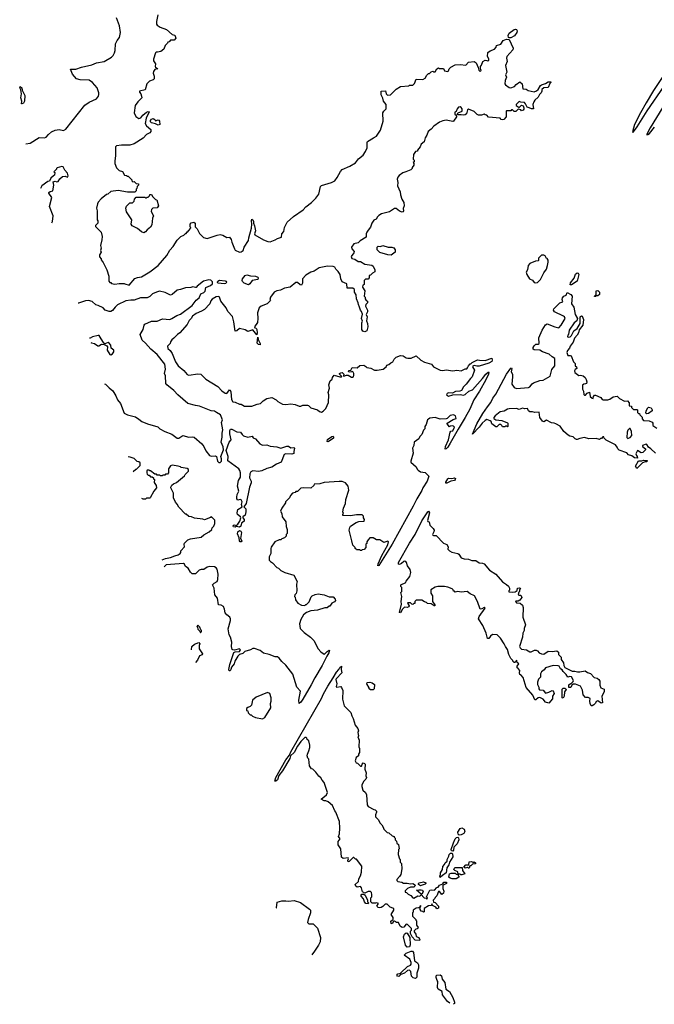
# Model space of a CAD drawing. Extents: x 2239805 to 2396427, y 665731 to 772158.
# Tile 1 of 256: x 2256668 to 2264314, y 674891 to 686758. Entities that reach past the tile are written whole.
import ezdxf

# ---------------------------------------------------------------- set-up
doc = ezdxf.new("R2010")
doc.units = 0

msp = doc.modelspace()

# ---------------------------------------------------------------- linework, layer by layer
at = {"layer": '0CON05XD'}
for points in [[(2256742, 685262), (2256795, 685268), (2256903, 685337), (2256965, 685332), (2256985, 685340), (2257014, 685376), (2257050, 685405), (2257095, 685428), (2257145, 685433), (2257195, 685423), (2257222, 685438), (2257452, 685728), (2257505, 685763), (2257592, 685805), (2257617, 685835), (2257623, 685855), (2257623, 685875), (2257600, 685935), (2257545, 686002), (2257505, 686028), (2257397, 686033), (2257350, 686045), (2257305, 686100), (2257280, 686160), (2257345, 686162), (2257414, 686186), (2257535, 686212), (2257593, 686237), (2257685, 686252), (2257772, 686305), (2257794, 686326), (2257808, 686358), (2257817, 686385), (2257823, 686465), (2257840, 686505), (2257870, 686545), (2257883, 686605), (2257872, 686685), (2257835, 686780)], [(2258332, 686815), (2258314, 686735), (2258317, 686705), (2258325, 686692), (2258359, 686669), (2258435, 686638), (2258505, 686580), (2258535, 686570), (2258550, 686535), (2258528, 686512), (2258485, 686510), (2258468, 686492), (2258452, 686488), (2258450, 686475), (2258420, 686445), (2258406, 686404), (2258367, 686373), (2258328, 686368), (2258313, 686367), (2258303, 686357), (2258279, 686281), (2258280, 686260), (2258303, 686225), (2258298, 686195), (2258304, 686184), (2258330, 686165), (2258295, 686158), (2258279, 686135), (2258274, 686115), (2258286, 686076), (2258288, 686045), (2258277, 686033), (2258232, 686018), (2258198, 685985), (2258179, 685911), (2258112, 685898), (2258112, 685885), (2258127, 685865), (2258137, 685835), (2258138, 685815), (2258091, 685769), (2258060, 685725), (2258046, 685635), (2258065, 685592), (2258105, 685567), (2258126, 685574), (2258151, 685609), (2258195, 685644), (2258215, 685651), (2258228, 685648), (2258190, 685570), (2258180, 685505), (2258195, 685480), (2258246, 685435), (2258248, 685412), (2258234, 685396), (2258197, 685373), (2258155, 685330), (2258045, 685260), (2257995, 685247), (2257895, 685247), (2257835, 685238), (2257822, 685225), (2257820, 685205), (2257822, 685115), (2257812, 685055), (2257812, 685025), (2257833, 684973), (2257865, 684940), (2257905, 684930), (2257932, 684882), (2257955, 684880), (2257965, 684870), (2257975, 684870), (2258018, 684828), (2258020, 684815), (2258032, 684802), (2258048, 684808), (2258072, 684782), (2258098, 684778), (2258100, 684765), (2258082, 684748), (2258080, 684725), (2258070, 684715), (2258070, 684695), (2258055, 684680), (2257965, 684680), (2257855, 684698), (2257765, 684688), (2257730, 684655), (2257715, 684650), (2257651, 684599), (2257615, 684560), (2257603, 684537), (2257592, 684485), (2257600, 684455), (2257600, 684345), (2257610, 684335), (2257610, 684305), (2257582, 684278), (2257580, 684265), (2257650, 684195), (2257660, 684145), (2257658, 684105), (2257640, 684035), (2257648, 684005), (2257642, 683975), (2257648, 683955), (2257628, 683922), (2257628, 683898), (2257650, 683875), (2257650, 683865), (2257675, 683830), (2257718, 683745), (2257740, 683665), (2257740, 683605), (2257752, 683592), (2257765, 683590), (2257775, 683580), (2257815, 683572), (2257865, 683580), (2257925, 683580), (2257933, 683573), (2257985, 683560), (2258055, 683640), (2258088, 683652), (2258135, 683658), (2258235, 683718), (2258336, 683794), (2258390, 683855), (2258442, 683915), (2258475, 683980), (2258518, 684025), (2258565, 684100), (2258610, 684145), (2258645, 684160), (2258665, 684180), (2258675, 684180), (2258685, 684200), (2258695, 684200), (2258700, 684215), (2258730, 684245), (2258722, 684265), (2258722, 684295), (2258735, 684308), (2258765, 684318), (2258780, 684305), (2258782, 684262), (2258807, 684237), (2258835, 684180), (2258883, 684133), (2258925, 684122), (2259045, 684162), (2259085, 684168), (2259115, 684162), (2259165, 684132), (2259195, 684138), (2259215, 684108), (2259222, 684075), (2259255, 683998), (2259265, 683982), (2259315, 683957), (2259335, 683958), (2259362, 683975), (2259373, 684015), (2259426, 684095), (2259430, 684130), (2259461, 684245), (2259464, 684295), (2259459, 684335), (2259465, 684352), (2259477, 684345), (2259483, 684325), (2259484, 684304), (2259497, 684275), (2259510, 684215), (2259498, 684175), (2259500, 684165), (2259605, 684106), (2259658, 684085)], [(2262565, 686538), (2262558, 686545), (2262554, 686566), (2262567, 686595), (2262625, 686640), (2262643, 686643), (2262655, 686638), (2262662, 686625), (2262658, 686602), (2262628, 686565), (2262585, 686540), (2262565, 686538)], [(2259658, 684085), (2259685, 684082), (2259745, 684104), (2259775, 684122), (2259822, 684135), (2259828, 684175), (2259850, 684205), (2259857, 684255), (2259892, 684318), (2259965, 684386), (2260082, 684468), (2260115, 684504), (2260185, 684555), (2260236, 684605), (2260272, 684655), (2260293, 684747), (2260305, 684760), (2260425, 684796), (2260464, 684816), (2260493, 684855), (2260532, 684928), (2260555, 684952), (2260646, 684994), (2260715, 685034), (2260749, 685081), (2260805, 685124), (2260835, 685170), (2260856, 685215), (2260854, 685276), (2260859, 685291), (2260932, 685332), (2260966, 685354), (2261016, 685425), (2261046, 685535), (2261044, 685636), (2261054, 685656), (2261082, 685685), (2261082, 685735), (2261052, 685775), (2261045, 685810), (2261023, 685853), (2261022, 685898), (2261075, 685900), (2261082, 685865), (2261094, 685854), (2261105, 685848), (2261135, 685853), (2261205, 685922), (2261255, 685952), (2261355, 685962), (2261365, 685970), (2261405, 685970), (2261425, 685990), (2261445, 686040), (2261525, 686038), (2261555, 686052), (2261575, 686090), (2261595, 686110), (2261605, 686110), (2261625, 686130), (2261645, 686138), (2261655, 686130), (2261675, 686130), (2261692, 686165), (2261715, 686178), (2261725, 686170), (2261775, 686170), (2261785, 686140), (2261825, 686132), (2261835, 686140), (2261844, 686166), (2261862, 686185), (2261915, 686212), (2261975, 686217), (2262045, 686208), (2262076, 686244), (2262145, 686252), (2262167, 686237), (2262192, 686182), (2262198, 686148), (2262217, 686133), (2262228, 686145), (2262220, 686165), (2262220, 686195), (2262232, 686208), (2262247, 686255), (2262275, 686270), (2262297, 686267), (2262305, 686260), (2262320, 686265), (2262320, 686285), (2262303, 686315), (2262309, 686361), (2262335, 686381), (2262387, 686403), (2262410, 686425), (2262412, 686448), (2262465, 686462), (2262494, 686506), (2262535, 686522), (2262565, 686520), (2262612, 686415), (2262610, 686395), (2262538, 686315), (2262533, 686295), (2262540, 686255), (2262523, 686205), (2262538, 686125), (2262522, 686095), (2262532, 686065), (2262518, 686025), (2262512, 685985), (2262521, 685971), (2262565, 685940), (2262585, 685937), (2262628, 685952), (2262648, 685975), (2262695, 686007), (2262720, 685985), (2262730, 685925), (2262772, 685922), (2262793, 685903), (2262865, 685888), (2262895, 685900), (2262913, 685917), (2262942, 685965), (2262955, 685973), (2263005, 685989), (2263035, 686007), (2263065, 686010), (2263070, 686005), (2263055, 685990), (2263035, 685942), (2262985, 685937), (2262958, 685915), (2262960, 685895), (2262952, 685875), (2262930, 685855), (2262916, 685824), (2262874, 685786), (2262863, 685767), (2262852, 685735), (2262858, 685682), (2262835, 685682), (2262807, 685697), (2262782, 685702), (2262763, 685745), (2262750, 685760), (2262705, 685762), (2262685, 685770), (2262650, 685735), (2262650, 685725), (2262685, 685700), (2262713, 685727), (2262735, 685718), (2262743, 685695), (2262742, 685678), (2262733, 685667), (2262715, 685660), (2262705, 685670), (2262675, 685680), (2262645, 685650), (2262625, 685650), (2262605, 685670), (2262595, 685670), (2262585, 685660), (2262535, 685660), (2262530, 685655), (2262530, 685585), (2262500, 685555), (2262485, 685550), (2262470, 685555), (2262455, 685570), (2262315, 685583), (2262298, 685608), (2262275, 685610), (2262265, 685620), (2262232, 685608), (2262195, 685608), (2262180, 685615), (2262145, 685652), (2262075, 685680), (2262065, 685670), (2262050, 685625), (2262037, 685613), (2262015, 685608), (2261985, 685613), (2261945, 685610), (2261940, 685625), (2261950, 685635), (2261998, 685655), (2261997, 685685), (2261985, 685700), (2261975, 685708), (2261955, 685702), (2261938, 685685), (2261925, 685650), (2261910, 685645), (2261910, 685615), (2261928, 685608), (2261930, 685585), (2261896, 685534), (2261885, 685530), (2261805, 685547), (2261765, 685540), (2261725, 685523), (2261657, 685475), (2261625, 685437), (2261590, 685410), (2261574, 685366), (2261552, 685335), (2261540, 685285), (2261504, 685256), (2261494, 685226), (2261460, 685185), (2261460, 685175), (2261435, 685170), (2261412, 685135), (2261410, 685075), (2261420, 685065), (2261420, 685045), (2261410, 685035), (2261418, 685025), (2261417, 685005), (2261398, 684975), (2261397, 684963), (2261382, 684948), (2261320, 684925), (2261285, 684913), (2261240, 684880), (2261222, 684858), (2261217, 684835), (2261223, 684795), (2261220, 684755), (2261251, 684685), (2261254, 684645), (2261271, 684595), (2261298, 684555), (2261300, 684515), (2261288, 684482), (2261292, 684455), (2261287, 684443), (2261275, 684440), (2261245, 684450), (2261205, 684482), (2261185, 684482), (2261125, 684442), (2261025, 684416), (2260995, 684399), (2260978, 684382), (2260962, 684355), (2260935, 684340), (2260910, 684305), (2260893, 684257), (2260865, 684223), (2260851, 684195), (2260843, 684175), (2260842, 684135), (2260769, 684091), (2260745, 684068), (2260695, 684058), (2260667, 684015), (2260668, 683995), (2260698, 683965), (2260694, 683946), (2260663, 683905), (2260671, 683881), (2260705, 683872), (2260745, 683843), (2260775, 683842), (2260825, 683812), (2260910, 683800), (2260925, 683788), (2260948, 683745), (2260945, 683720), (2260917, 683703), (2260895, 683680), (2260880, 683675), (2260880, 683645), (2260868, 683632), (2260835, 683630), (2260820, 683615), (2260820, 683565), (2260802, 683558), (2260800, 683535), (2260825, 683490), (2260820, 683425), (2260830, 683415), (2260830, 683395), (2260843, 683373), (2260860, 683365), (2260860, 683345), (2260838, 683325), (2260834, 683305), (2260860, 683255), (2260860, 683235), (2260843, 683205), (2260853, 683175), (2260848, 683128), (2260860, 683095), (2260864, 683055), (2260851, 683009), (2260825, 682996), (2260803, 683005), (2260792, 683025), (2260791, 683105), (2260797, 683125), (2260786, 683155), (2260798, 683208), (2260785, 683242), (2260773, 683255), (2260763, 683295), (2260748, 683325), (2260747, 683347), (2260724, 683394), (2260723, 683443), (2260702, 683475), (2260700, 683505), (2260682, 683522), (2260614, 683524), (2260608, 683575), (2260555, 683600), (2260538, 683635), (2260530, 683685), (2260505, 683722), (2260475, 683750), (2260466, 683776), (2260445, 683783), (2260375, 683789), (2260275, 683767), (2260215, 683726), (2260176, 683714), (2260115, 683679), (2260077, 683633), (2260076, 683584), (2260065, 683559), (2260045, 683564), (2260015, 683589), (2259995, 683590), (2259928, 683535), (2259859, 683521), (2259812, 683498), (2259765, 683490), (2259735, 683472), (2259691, 683415), (2259682, 683385), (2259688, 683375), (2259679, 683361), (2259648, 683335), (2259578, 683305), (2259554, 683285), (2259533, 683223), (2259537, 683155), (2259532, 683108), (2259498, 683055), (2259500, 683045), (2259515, 683038), (2259524, 683024), (2259530, 682985), (2259525, 682960), (2259475, 683018), (2259415, 682998), (2259385, 683018), (2259315, 683037), (2259285, 683008), (2259265, 683002), (2259247, 683115), (2259230, 683180), (2259175, 683240), (2259156, 683286), (2259091, 683365), (2259076, 683415), (2259065, 683421), (2259035, 683416), (2258985, 683390), (2258970, 683370), (2258958, 683332), (2258895, 683265), (2258857, 683243), (2258795, 683218), (2258749, 683185), (2258734, 683156), (2258709, 683131), (2258687, 683083), (2258596, 682984), (2258568, 682965), (2258525, 682918), (2258501, 682899), (2258483, 682877), (2258480, 682855), (2258448, 682825), (2258454, 682795), (2258481, 682770), (2258505, 682735), (2258546, 682635), (2258575, 682587), (2258645, 682528), (2258685, 682482), (2258704, 682474), (2258815, 682490), (2258850, 682485), (2258912, 682425), (2259055, 682337), (2259105, 682283), (2259145, 682257), (2259165, 682254), (2259195, 682297), (2259205, 682294), (2259213, 682273), (2259220, 682180), (2259235, 682153), (2259265, 682148), (2259314, 682124), (2259335, 682122), (2259375, 682100), (2259465, 682098), (2259530, 682125), (2259569, 682131), (2259600, 682165), (2259645, 682192), (2259705, 682203), (2259758, 682178), (2259777, 682157), (2259835, 682122), (2259875, 682120), (2259935, 682128), (2259985, 682120), (2260035, 682098), (2260055, 682098), (2260078, 682112), (2260135, 682110), (2260146, 682106), (2260175, 682078), (2260257, 682057), (2260280, 682035), (2260305, 682028), (2260325, 682038), (2260358, 682072), (2260388, 682145), (2260394, 682235), (2260383, 682265), (2260400, 682315), (2260393, 682355), (2260410, 682405), (2260432, 682425), (2260438, 682445), (2260455, 682472), (2260525, 682452), (2260547, 682453), (2260548, 682458), (2260520, 682485), (2260522, 682495), (2260535, 682503), (2260555, 682507), (2260572, 682485), (2260570, 682465), (2260575, 682460), (2260605, 682472), (2260625, 682472), (2260665, 682448), (2260682, 682448), (2260690, 682455), (2260692, 682475), (2260692, 682495), (2260685, 682510), (2260675, 682520), (2260667, 682513), (2260645, 682510), (2260630, 682515), (2260632, 682528), (2260658, 682532), (2260674, 682566), (2260735, 682560), (2260765, 682592), (2260813, 682593), (2260839, 682579), (2260850, 682565), (2260899, 682559), (2260944, 682534), (2260973, 682533), (2261046, 682544), (2261082, 682575), (2261092, 682595), (2261115, 682602), (2261138, 682622)], [(2264417, 686075), (2264305, 685904), (2264218, 685755), (2264146, 685635), (2264076, 685495), (2264050, 685405), (2264055, 685400), (2264065, 685408), (2264107, 685465), (2264229, 685661), (2264432, 685958)], [(2256695, 685742), (2256690, 685745), (2256692, 685775), (2256680, 685815), (2256690, 685865), (2256682, 685912), (2256668, 685935), (2256675, 685952), (2256692, 685935), (2256698, 685908), (2256729, 685845), (2256726, 685774), (2256715, 685752), (2256695, 685742)], [(2264492, 685828), (2264264, 685455), (2264225, 685380), (2264225, 685370), (2264237, 685373), (2264255, 685388), (2264315, 685461)], [(2258335, 685487), (2258305, 685501), (2258255, 685514), (2258243, 685525), (2258245, 685544), (2258255, 685559), (2258274, 685566), (2258294, 685555), (2258305, 685540), (2258335, 685551), (2258345, 685547), (2258354, 685535), (2258355, 685494), (2258335, 685487)], [(2257053, 684311), (2257063, 684325), (2257071, 684395), (2257026, 684505), (2257056, 684615), (2257020, 684665), (2257020, 684675), (2257035, 684688), (2257068, 684695), (2257080, 684765), (2257070, 684805), (2257095, 684810), (2257115, 684802), (2257132, 684808), (2257152, 684838), (2257183, 684867), (2257215, 684872), (2257245, 684860), (2257250, 684875), (2257245, 684910), (2257212, 684945), (2257193, 684983), (2257175, 684990), (2257118, 684972), (2257110, 684965), (2257110, 684955), (2257080, 684925), (2257090, 684915), (2257088, 684882), (2257074, 684876), (2257044, 684846), (2257028, 684812), (2257005, 684808), (2256935, 684757), (2256918, 684725)], [(2258165, 684190), (2258135, 684200), (2258085, 684242), (2258022, 684275), (2258010, 684295), (2258018, 684345), (2257953, 684443), (2257948, 684485), (2257955, 684510), (2257995, 684550), (2258025, 684550), (2258048, 684572), (2258050, 684595), (2258072, 684618), (2258175, 684620), (2258185, 684610), (2258195, 684610), (2258205, 684620), (2258215, 684620), (2258230, 684635), (2258235, 684650), (2258255, 684650), (2258272, 684622), (2258302, 684592), (2258320, 684585), (2258340, 684515), (2258325, 684490), (2258273, 684487), (2258255, 684470), (2258252, 684445), (2258278, 684395), (2258268, 684365), (2258260, 684285), (2258243, 684257), (2258204, 684226), (2258185, 684200), (2258165, 684190)], [(2261145, 683918), (2261105, 683923), (2261005, 683953), (2260973, 683985), (2260973, 684015), (2260985, 684027), (2261015, 684023), (2261045, 684038), (2261108, 684018), (2261153, 684017), (2261175, 684010), (2261193, 683985), (2261192, 683955), (2261145, 683918)], [(2262885, 683588), (2262905, 683592), (2262941, 683625), (2262984, 683706), (2263015, 683750), (2263029, 683795), (2263037, 683837), (2263035, 683860), (2263025, 683880), (2263015, 683880), (2263000, 683910), (2262985, 683920), (2262955, 683920), (2262920, 683885), (2262920, 683855), (2262915, 683850), (2262883, 683847), (2262815, 683818), (2262793, 683795), (2262788, 683745), (2262772, 683715), (2262778, 683688), (2262810, 683635), (2262848, 683618), (2262865, 683592), (2262885, 683588)], [(2259425, 683563), (2259373, 683583), (2259351, 683601), (2259348, 683615), (2259354, 683635), (2259385, 683676), (2259405, 683681), (2259449, 683669), (2259508, 683668), (2259536, 683656), (2259542, 683645), (2259538, 683625), (2259470, 683615), (2259442, 683575), (2259425, 683563)], [(2263315, 683562), (2263302, 683562), (2263303, 683585), (2263348, 683642), (2263365, 683689), (2263385, 683705), (2263395, 683704), (2263406, 683685), (2263386, 683605), (2263315, 683562)], [(2257688, 682370), (2257700, 682365), (2257745, 682319), (2257791, 682285), (2257827, 682225), (2257844, 682175), (2257884, 682134), (2257928, 682015), (2257965, 681995), (2258063, 681973), (2258103, 681943), (2258140, 681915), (2258208, 681885), (2258331, 681851), (2258357, 681827), (2258415, 681794), (2258501, 681761), (2258565, 681714), (2258585, 681716), (2258635, 681746), (2258705, 681726), (2258755, 681730), (2258770, 681725), (2258863, 681645), (2258885, 681615), (2258911, 681561), (2258956, 681506), (2258975, 681498), (2259025, 681500), (2259040, 681495), (2259051, 681435), (2259065, 681421), (2259085, 681419), (2259101, 681435), (2259100, 681465), (2259090, 681495), (2259123, 681575), (2259120, 681610), (2259094, 681665), (2259109, 681725), (2259108, 681775), (2259116, 681815), (2259101, 681905), (2259112, 681935), (2259089, 681995), (2259039, 682025), (2259015, 682040), (2258975, 682042), (2258835, 682099), (2258785, 682106), (2258695, 682132), (2258573, 682235), (2258525, 682289), (2258441, 682355), (2258428, 682375), (2258424, 682465), (2258412, 682495), (2258426, 682545), (2258418, 682608), (2258325, 682723), (2258247, 682785), (2258185, 682860), (2258144, 682895), (2258120, 682965), (2258156, 683025), (2258166, 683075), (2258175, 683087), (2258256, 683124), (2258325, 683123), (2258388, 683152), (2258476, 683146), (2258502, 683155), (2258559, 683191), (2258605, 683208), (2258747, 683315), (2258794, 683376), (2258828, 683405), (2258850, 683455), (2258885, 683470), (2258903, 683485), (2258911, 683529), (2258967, 683553), (2258991, 683575), (2258990, 683600), (2258969, 683619), (2258945, 683622), (2258884, 683606), (2258804, 683546), (2258795, 683532), (2258785, 683530), (2258755, 683540), (2258728, 683532), (2258665, 683526), (2258605, 683504), (2258565, 683499), (2258505, 683447), (2258485, 683437), (2258419, 683469), (2258354, 683484), (2258315, 683475), (2258267, 683455), (2258237, 683423), (2258205, 683406), (2258125, 683406), (2258045, 683378), (2258005, 683378), (2257945, 683368), (2257845, 683320), (2257818, 683295), (2257787, 683253), (2257765, 683242), (2257745, 683240), (2257698, 683255), (2257674, 683284), (2257615, 683313), (2257585, 683321), (2257540, 683360), (2257495, 683372), (2257460, 683370), (2257375, 683342), (2257371, 683340)], [(2259135, 683574), (2259055, 683584), (2259050, 683595), (2259054, 683606), (2259075, 683619), (2259145, 683611), (2259157, 683605), (2259159, 683595), (2259150, 683580), (2259135, 683574)], [(2264327, 681535), (2264272, 681585), (2264244, 681604), (2264225, 681637), (2264215, 681640), (2264170, 681625), (2264170, 681615), (2264210, 681585), (2264210, 681575), (2264175, 681542), (2264155, 681538), (2264113, 681567), (2264092, 681525), (2264098, 681505), (2264108, 681495), (2264110, 681475), (2264075, 681478), (2264045, 681500), (2264005, 681513), (2263985, 681537), (2263889, 681569), (2263874, 681584), (2263866, 681606), (2263845, 681632), (2263735, 681690), (2263710, 681715), (2263705, 681730), (2263695, 681730), (2263678, 681712), (2263665, 681710), (2263655, 681700), (2263615, 681712), (2263525, 681708), (2263475, 681723), (2263418, 681712), (2263385, 681698), (2263375, 681700), (2263362, 681705), (2263335, 681732), (2263295, 681739), (2263275, 681750), (2263223, 681793), (2263178, 681858), (2263128, 681888), (2263106, 681894), (2263075, 681897), (2263015, 681932), (2262985, 681912), (2262965, 681918), (2262934, 681965), (2262925, 682028), (2262875, 682024), (2262845, 682033), (2262815, 682033), (2262798, 682045), (2262785, 682070), (2262755, 682068), (2262724, 682074), (2262685, 682058), (2262655, 682070), (2262565, 682068), (2262545, 682063), (2262505, 682038), (2262455, 682033), (2262398, 681985), (2262382, 681965), (2262382, 681952), (2262406, 681936), (2262475, 681927), (2262545, 681900), (2262550, 681895), (2262550, 681855), (2262545, 681850), (2262535, 681860), (2262525, 681860), (2262515, 681850), (2262485, 681850), (2262478, 681868), (2262465, 681880), (2262443, 681877), (2262415, 681850), (2262405, 681852), (2262358, 681885), (2262347, 681917), (2262338, 681925), (2262295, 681939), (2262275, 681929), (2262238, 681895), (2262203, 681845), (2262122, 681762), (2262176, 681885), (2262249, 682011), (2262305, 682091), (2262345, 682143), (2262367, 682195), (2262406, 682245), (2262535, 682487), (2262585, 682556), (2262595, 682560), (2262598, 682555), (2262591, 682515), (2262604, 682485), (2262606, 682455), (2262596, 682365), (2262624, 682325), (2262654, 682314), (2262797, 682323), (2262816, 682334), (2262842, 682368), (2262860, 682380), (2262935, 682408), (2262975, 682413), (2263058, 682462), (2263079, 682541), (2263116, 682584), (2263116, 682676), (2263084, 682694), (2263048, 682728), (2262965, 682755), (2262935, 682774), (2262865, 682778), (2262855, 682787), (2262855, 682805), (2262865, 682827), (2262885, 682849), (2262915, 682848), (2262926, 682854), (2262924, 682925), (2262961, 683015), (2263005, 683082), (2263025, 683094), (2263115, 683057), (2263165, 683043), (2263192, 683075), (2263242, 683155), (2263233, 683175), (2263220, 683185), (2263112, 683235), (2263098, 683255), (2263105, 683271), (2263175, 683347), (2263212, 683358), (2263204, 683384), (2263209, 683405), (2263225, 683424), (2263252, 683438), (2263265, 683468), (2263307, 683445), (2263324, 683425), (2263316, 683335), (2263344, 683295), (2263359, 683205), (2263389, 683155), (2263382, 683128), (2263348, 683105), (2263290, 683015), (2263282, 682965), (2263273, 682955), (2263270, 682935), (2263275, 682930), (2263300, 682935), (2263315, 682950), (2263344, 683006), (2263386, 683034), (2263422, 683095), (2263420, 683175), (2263425, 683182), (2263435, 683188), (2263443, 683183), (2263459, 683145), (2263452, 683075), (2263409, 683021), (2263401, 682985), (2263386, 682955), (2263352, 682918), (2263338, 682872), (2263300, 682825), (2263291, 682799), (2263269, 682771), (2263262, 682745), (2263271, 682711), (2263301, 682711), (2263312, 682705), (2263340, 682635), (2263360, 682615), (2263360, 682585), (2263378, 682575), (2263380, 682555), (2263360, 682540), (2263352, 682525), (2263358, 682505), (2263405, 682470), (2263425, 682472), (2263458, 682465), (2263482, 682445), (2263495, 682420), (2263502, 682395), (2263498, 682375), (2263485, 682368), (2263463, 682367), (2263448, 682352), (2263448, 682305), (2263459, 682279), (2263465, 682240), (2263473, 682233), (2263487, 682233), (2263505, 682258), (2263535, 682270), (2263542, 682215), (2263565, 682198), (2263577, 682193), (2263580, 682215), (2263595, 682232), (2263605, 682233), (2263670, 682205), (2263685, 682180), (2263697, 682177), (2263755, 682178), (2263780, 682185), (2263818, 682212), (2263865, 682220), (2263895, 682192), (2263955, 682162), (2263990, 682165), (2264012, 682142), (2264010, 682105), (2264038, 682098), (2264040, 682085), (2264065, 682060), (2264105, 682060), (2264110, 682055), (2264112, 682022), (2264125, 682010), (2264135, 682010), (2264140, 681995), (2264167, 681967), (2264168, 681948), (2264185, 681928), (2264252, 681922), (2264289, 681909), (2264298, 681895), (2264298, 681865), (2264346, 681836)], [(2263595, 683420), (2263592, 683425), (2263612, 683445), (2263612, 683488), (2263632, 683492), (2263652, 683472), (2263652, 683445), (2263635, 683428), (2263615, 683430), (2263605, 683422), (2263595, 683420)], [(2257525, 682868), (2257532, 682862), (2257567, 682857), (2257608, 682828), (2257622, 682828), (2257655, 682847), (2257685, 682842), (2257717, 682827), (2257726, 682816), (2257723, 682773), (2257752, 682722), (2257765, 682720), (2257785, 682732), (2257803, 682755), (2257803, 682765), (2257800, 682775), (2257770, 682800), (2257764, 682835), (2257745, 682861), (2257735, 682866), (2257695, 682852), (2257680, 682860), (2257625, 682950), (2257613, 682953), (2257545, 682934), (2257515, 682919), (2257509, 682919)], [(2259565, 682840), (2259543, 682843), (2259528, 682858), (2259535, 682930), (2259540, 682905), (2259567, 682855), (2259565, 682840)], [(2261138, 682622), (2261162, 682635), (2261180, 682665), (2261205, 682690), (2261255, 682712), (2261287, 682707), (2261325, 682683), (2261345, 682680), (2261385, 682680), (2261445, 682708), (2261500, 682655), (2261545, 682630), (2261630, 682605), (2261652, 682575), (2261735, 682533), (2261765, 682531), (2261805, 682538), (2261885, 682524), (2261935, 682533), (2261985, 682526), (2262035, 682548), (2262055, 682550), (2262065, 682560), (2262074, 682586), (2262095, 682610), (2262105, 682610), (2262120, 682625), (2262185, 682660), (2262207, 682653), (2262275, 682652), (2262357, 682677), (2262362, 682655), (2262355, 682640), (2262322, 682618), (2262205, 682582), (2262175, 682580), (2262145, 682589), (2262127, 682583), (2262122, 682575), (2262146, 682534), (2262118, 682452), (2262099, 682435), (2262049, 682365), (2262015, 682333), (2261990, 682290), (2261969, 682281), (2261920, 682275), (2261884, 682256), (2261835, 682259), (2261817, 682253), (2261812, 682235), (2261835, 682221), (2261885, 682238), (2261975, 682239), (2262015, 682233), (2262035, 682239), (2262080, 682280), (2262125, 682296), (2262245, 682435), (2262283, 682487), (2262315, 682512), (2262320, 682505), (2262317, 682485), (2262285, 682418), (2262209, 682281), (2262141, 682175), (2262092, 682065), (2262037, 681963), (2261949, 681822), (2261855, 681654), (2261825, 681604), (2261805, 681584), (2261793, 681583), (2261799, 681615), (2261834, 681695), (2261853, 681787), (2261863, 681797), (2261885, 681802), (2261908, 681845), (2261895, 681860), (2261885, 681862), (2261853, 681857), (2261845, 681850), (2261820, 681885), (2261820, 681895), (2261890, 681940), (2261925, 681950), (2261917, 681985), (2261895, 681996), (2261855, 681988), (2261817, 681953), (2261805, 681949), (2261735, 681943), (2261675, 681962), (2261610, 681955), (2261592, 681945), (2261582, 681935), (2261565, 681880), (2261550, 681855), (2261550, 681825), (2261535, 681810), (2261515, 681760), (2261488, 681735), (2261478, 681705), (2261420, 681665), (2261418, 681625), (2261402, 681595), (2261408, 681532), (2261380, 681435), (2261382, 681425), (2261445, 681370), (2261455, 681340), (2261467, 681327), (2261495, 681310), (2261555, 681300), (2261597, 681255), (2261579, 681195), (2261527, 681115), (2261515, 681084), (2261454, 680985), (2261410, 680895), (2261155, 680435), (2260995, 680179), (2260984, 680174), (2260985, 680198), (2261031, 680299), (2261105, 680430), (2261110, 680465), (2261105, 680472), (2261055, 680458), (2261005, 680488), (2260965, 680490), (2260925, 680512), (2260888, 680512), (2260865, 680490), (2260850, 680465), (2260850, 680445), (2260840, 680435), (2260840, 680395), (2260818, 680372), (2260795, 680370), (2260785, 680360), (2260775, 680360), (2260765, 680370), (2260725, 680370), (2260720, 680375), (2260710, 680385), (2260710, 680395), (2260683, 680423), (2260668, 680475), (2260638, 680605), (2260644, 680636), (2260655, 680652), (2260723, 680697), (2260755, 680708), (2260818, 680712), (2260822, 680732), (2260810, 680755), (2260810, 680775), (2260795, 680790), (2260765, 680792), (2260725, 680792), (2260655, 680780), (2260562, 680782), (2260560, 680795), (2260570, 680805), (2260562, 680825), (2260568, 680872), (2260592, 680925), (2260597, 680973), (2260633, 681087), (2260627, 681135), (2260592, 681175), (2260555, 681190), (2260515, 681191), (2260335, 681178), (2260285, 681162), (2260215, 681160), (2260210, 681145), (2260175, 681112), (2260085, 681117), (2260055, 681110), (2260015, 681070), (2259995, 681070), (2259985, 681060), (2259955, 681050), (2259930, 681025), (2259920, 680995), (2259870, 680945), (2259870, 680935), (2259825, 680870), (2259812, 680835), (2259827, 680807), (2259830, 680765), (2259876, 680706), (2259878, 680648), (2259890, 680615), (2259890, 680565), (2259880, 680555), (2259878, 680532), (2259858, 680512), (2259825, 680500), (2259815, 680490), (2259793, 680487), (2259740, 680465), (2259699, 680401), (2259692, 680385), (2259692, 680325), (2259672, 680285), (2259672, 680245), (2259689, 680229), (2259715, 680212), (2259767, 680157), (2259786, 680146), (2259815, 680118), (2259864, 680094), (2259970, 680065), (2260010, 679985), (2260002, 679955), (2260008, 679875), (2259997, 679843), (2259982, 679825), (2259980, 679805), (2259987, 679797), (2259990, 679765), (2260020, 679725), (2260065, 679702), (2260102, 679698), (2260115, 679710), (2260125, 679710), (2260155, 679740), (2260178, 679802), (2260190, 679815), (2260228, 679832), (2260265, 679838), (2260335, 679828), (2260395, 679802), (2260445, 679800), (2260470, 679775), (2260472, 679758), (2260459, 679741), (2260430, 679725), (2260405, 679690), (2260395, 679690), (2260372, 679668), (2260345, 679668), (2260255, 679643), (2260175, 679633), (2260122, 679615), (2260086, 679584), (2260055, 679530), (2260038, 679475), (2260045, 679420), (2260094, 679374), (2260172, 679315), (2260212, 679275), (2260262, 679175), (2260295, 679138), (2260335, 679110), (2260346, 679114), (2260373, 679145), (2260395, 679159), (2260402, 679155), (2260393, 679125), (2260368, 679085), (2260312, 678975), (2260222, 678825), (2260180, 678740), (2260081, 678569), (2260055, 678533), (2260035, 678518), (2260031, 678555), (2260051, 678665), (2260007, 678715), (2259959, 678869), (2259875, 678980), (2259825, 679021), (2259795, 679063), (2259775, 679077), (2259745, 679080), (2259675, 679106), (2259605, 679124), (2259564, 679154), (2259495, 679179), (2259475, 679180), (2259450, 679165), (2259380, 679145), (2259355, 679120), (2259315, 679108), (2259295, 679088), (2259261, 679025), (2259252, 678995), (2259219, 678955), (2259213, 678925), (2259205, 678912), (2259190, 678910), (2259187, 678925), (2259198, 678985), (2259249, 679131), (2259262, 679138), (2259317, 679143), (2259330, 679165), (2259315, 679174), (2259255, 679161), (2259235, 679162), (2259229, 679169), (2259218, 679205), (2259222, 679255), (2259208, 679315), (2259193, 679345), (2259180, 679415), (2259207, 679515), (2259206, 679536), (2259198, 679555), (2259162, 679585), (2259145, 679610), (2259137, 679655), (2259123, 679685), (2259095, 679703), (2259062, 679705), (2259050, 679785), (2259018, 679825), (2259010, 679905), (2258990, 679945), (2259012, 679968), (2259045, 679988), (2259055, 680012), (2259058, 680075), (2259046, 680136), (2259035, 680152), (2259015, 680162), (2258955, 680168), (2258925, 680160), (2258885, 680130), (2258855, 680132), (2258830, 680125), (2258785, 680080), (2258745, 680080), (2258725, 680100), (2258699, 680149), (2258667, 680167), (2258652, 680195), (2258640, 680205), (2258434, 680186), (2258410, 680163)], [(2264225, 682008), (2264213, 682015), (2264217, 682045), (2264235, 682080), (2264245, 682088), (2264275, 682078), (2264290, 682055), (2264288, 682042), (2264245, 682010), (2264225, 682008)], [(2259315, 680643), (2259275, 680650), (2259265, 680643), (2259245, 680644), (2259238, 680655), (2259244, 680666), (2259255, 680669), (2259275, 680660), (2259295, 680677), (2259318, 680712), (2259332, 680755), (2259330, 680765), (2259293, 680793), (2259286, 680815), (2259297, 680853), (2259350, 680885), (2259342, 680915), (2259350, 680945), (2259335, 680969), (2259325, 680973), (2259295, 680967), (2259285, 680982), (2259283, 681005), (2259286, 681035), (2259308, 681075), (2259292, 681135), (2259302, 681205), (2259328, 681245), (2259328, 681295), (2259321, 681325), (2259309, 681345), (2259175, 681440), (2259179, 681495), (2259156, 681565), (2259191, 681665), (2259214, 681695), (2259199, 681765), (2259199, 681805), (2259209, 681821), (2259225, 681823), (2259285, 681792), (2259330, 681785), (2259347, 681757), (2259365, 681743), (2259415, 681728), (2259467, 681737), (2259480, 681720), (2259510, 681705), (2259560, 681645), (2259595, 681628), (2259645, 681633), (2259686, 681616), (2259765, 681611), (2259816, 681594), (2259885, 681618), (2259906, 681616), (2259935, 681598), (2259972, 681602), (2259977, 681595), (2259969, 681555), (2259972, 681528), (2259945, 681520), (2259875, 681527), (2259855, 681518), (2259817, 681425), (2259760, 681400), (2259705, 681363), (2259645, 681347), (2259585, 681320), (2259545, 681314), (2259475, 681322), (2259453, 681307), (2259441, 681285), (2259436, 681235), (2259456, 681195), (2259458, 681175), (2259437, 681123), (2259396, 680925), (2259370, 680885), (2259393, 680863), (2259394, 680825), (2259383, 680787), (2259357, 680765), (2259356, 680755), (2259372, 680732), (2259373, 680715), (2259341, 680689), (2259334, 680655), (2259315, 680643)], [(2263995, 681712), (2264005, 681713), (2264025, 681723), (2264043, 681745), (2264040, 681795), (2264025, 681830), (2264015, 681830), (2263995, 681812), (2263986, 681785), (2263984, 681724), (2263995, 681712)], [(2260385, 681670), (2260372, 681675), (2260375, 681698), (2260428, 681735), (2260445, 681738), (2260450, 681725), (2260447, 681715), (2260385, 681670)], [(2258034, 681314), (2258065, 681340), (2258075, 681340), (2258108, 681372), (2258120, 681385), (2258120, 681415), (2258105, 681430), (2258082, 681432), (2258045, 681470), (2257997, 681487), (2257976, 681491)], [(2264105, 681350), (2264088, 681375), (2264125, 681440), (2264165, 681440), (2264185, 681450), (2264230, 681445), (2264225, 681430), (2264205, 681430), (2264172, 681418), (2264105, 681350)], [(2258383, 680247), (2258385, 680247), (2258425, 680264), (2258485, 680276), (2258535, 680298), (2258575, 680307), (2258602, 680325), (2258610, 680335), (2258610, 680355), (2258652, 680405), (2258648, 680435), (2258655, 680450), (2258695, 680490), (2258725, 680500), (2258855, 680520), (2258885, 680550), (2258950, 680585), (2258982, 680615), (2258988, 680632), (2259007, 680653), (2259020, 680685), (2259020, 680725), (2258975, 680770), (2258965, 680760), (2258895, 680730), (2258875, 680738), (2258775, 680750), (2258737, 680767), (2258705, 680772), (2258675, 680800), (2258665, 680800), (2258584, 680884), (2258565, 680920), (2258543, 680943), (2258522, 680995), (2258522, 681052), (2258488, 681115), (2258488, 681125), (2258501, 681149), (2258520, 681165), (2258555, 681180), (2258655, 681260), (2258663, 681277), (2258700, 681315), (2258700, 681335), (2258685, 681350), (2258615, 681360), (2258605, 681370), (2258575, 681378), (2258503, 681387), (2258485, 681380), (2258460, 681345), (2258460, 681295), (2258448, 681282), (2258425, 681280), (2258415, 681270), (2258395, 681270), (2258385, 681260), (2258365, 681260), (2258355, 681270), (2258325, 681270), (2258315, 681280), (2258295, 681280), (2258245, 681320), (2258235, 681320), (2258225, 681330), (2258205, 681330), (2258198, 681315), (2258198, 681295), (2258205, 681280), (2258215, 681270), (2258228, 681268), (2258245, 681250), (2258265, 681250), (2258278, 681238), (2258280, 681225), (2258290, 681215), (2258288, 681178), (2258312, 681145), (2258317, 681115), (2258282, 681075), (2258240, 680995), (2258235, 680990), (2258195, 680990), (2258185, 680980), (2258155, 680980), (2258140, 680989)], [(2261802, 681172), (2261801, 681185), (2261825, 681225), (2261835, 681232), (2261875, 681229), (2261905, 681237), (2261918, 681228), (2261916, 681215), (2261905, 681206), (2261864, 681196), (2261815, 681173), (2261802, 681172)], [(2263565, 678490), (2263555, 678490), (2263543, 678515), (2263538, 678545), (2263540, 678575), (2263517, 678587), (2263485, 678590), (2263455, 678620), (2263447, 678677), (2263426, 678726), (2263365, 678750), (2263335, 678750), (2263322, 678738), (2263309, 678711), (2263285, 678710), (2263285, 678740), (2263300, 678755), (2263318, 678762), (2263338, 678782), (2263340, 678795), (2263315, 678838), (2263295, 678840), (2263272, 678832), (2263252, 678865), (2263215, 678902), (2263203, 678923), (2263184, 678934), (2263166, 678966), (2263155, 678972), (2263095, 678973), (2263004, 678946), (2262989, 678921), (2262955, 678900), (2262943, 678875), (2262942, 678835), (2262919, 678811), (2262908, 678772), (2262908, 678745), (2262922, 678715), (2262923, 678693), (2262932, 678682), (2262975, 678678), (2263005, 678642), (2263045, 678652), (2263085, 678672), (2263095, 678670), (2263107, 678635), (2263088, 678605), (2263086, 678574), (2263045, 678522), (2263002, 678532), (2262975, 678568), (2262935, 678587), (2262915, 678583), (2262885, 678560), (2262875, 678560), (2262852, 678615), (2262769, 678709), (2262735, 678830), (2262705, 678860), (2262692, 678865), (2262688, 678885), (2262692, 678915), (2262675, 678940), (2262660, 678945), (2262660, 678965), (2262680, 678995), (2262662, 679012), (2262655, 679040), (2262648, 679022), (2262635, 679010), (2262625, 679010), (2262610, 679025), (2262610, 679035), (2262587, 679057), (2262562, 679105), (2262547, 679167), (2262520, 679205), (2262507, 679237), (2262462, 679305), (2262420, 679345), (2262363, 679347), (2262341, 679329), (2262319, 679301), (2262305, 679300), (2262287, 679365), (2262250, 679455), (2262197, 679537), (2262203, 679565), (2262276, 679665), (2262265, 679672), (2262235, 679657), (2262214, 679654), (2262183, 679745), (2262147, 679815), (2262095, 679839), (2262060, 679865), (2261985, 679860), (2261945, 679868), (2261915, 679860), (2261905, 679870), (2261895, 679870), (2261890, 679885), (2261877, 679897), (2261825, 679920), (2261785, 679928), (2261705, 679928), (2261675, 679920), (2261620, 679885), (2261620, 679845), (2261640, 679815), (2261642, 679745), (2261670, 679705), (2261670, 679695), (2261663, 679693), (2261627, 679717), (2261583, 679723), (2261570, 679735), (2261545, 679740), (2261515, 679760), (2261445, 679760), (2261430, 679745), (2261428, 679722), (2261415, 679720), (2261405, 679710), (2261392, 679712), (2261375, 679730), (2261345, 679730), (2261340, 679725), (2261360, 679695), (2261358, 679682), (2261335, 679673), (2261305, 679678), (2261282, 679655), (2261255, 679608), (2261244, 679615), (2261267, 679715), (2261263, 679745), (2261270, 679805), (2261260, 679855), (2261270, 679865), (2261270, 679915), (2261260, 679925), (2261260, 679945), (2261320, 679975), (2261325, 679990), (2261368, 680045), (2261382, 680095), (2261371, 680131), (2261340, 680175), (2261330, 680215), (2261319, 680229), (2261305, 680232), (2261295, 680228), (2261268, 680202), (2261245, 680190), (2261230, 680195), (2261233, 680215), (2261363, 680447), (2261432, 680555), (2261514, 680716), (2261585, 680826), (2261595, 680833), (2261604, 680815), (2261581, 680721), (2261585, 680710), (2261600, 680705), (2261610, 680665), (2261650, 680625), (2261660, 680605), (2261658, 680585), (2261640, 680555), (2261644, 680544), (2261655, 680540), (2261685, 680542), (2261775, 680448), (2261815, 680432), (2261830, 680405), (2261828, 680378), (2261845, 680358), (2261875, 680342), (2261945, 680323), (2261957, 680315), (2261985, 680272), (2262025, 680258), (2262075, 680257), (2262115, 680241), (2262165, 680238), (2262205, 680213), (2262245, 680208), (2262265, 680198), (2262328, 680125), (2262403, 680075), (2262485, 679982), (2262535, 679952), (2262559, 679929), (2262568, 679905), (2262568, 679882), (2262560, 679875), (2262563, 679863), (2262605, 679858), (2262636, 679864), (2262660, 679880), (2262665, 679907), (2262685, 679910), (2262692, 679905), (2262700, 679895), (2262690, 679885), (2262690, 679865), (2262682, 679858), (2262672, 679832), (2262683, 679823), (2262705, 679820), (2262717, 679795), (2262695, 679762), (2262675, 679750), (2262645, 679750), (2262640, 679745), (2262655, 679730), (2262697, 679727), (2262725, 679700), (2262733, 679675), (2262728, 679555), (2262762, 679465), (2262748, 679422), (2262748, 679395), (2262730, 679365), (2262727, 679315), (2262691, 679205), (2262696, 679186), (2262715, 679171), (2262775, 679163), (2262815, 679138), (2262832, 679138), (2262871, 679159), (2262889, 679159), (2262905, 679152), (2262927, 679127), (2262953, 679113), (2262985, 679110), (2263035, 679147), (2263085, 679143), (2263140, 679150), (2263158, 679135), (2263160, 679105), (2263190, 679075), (2263192, 679045), (2263218, 679008), (2263224, 678974), (2263235, 678952), (2263325, 678908), (2263355, 678907), (2263387, 678897), (2263415, 678897), (2263482, 678912), (2263508, 678888), (2263546, 678876), (2263589, 678829), (2263625, 678822), (2263646, 678806), (2263658, 678785), (2263658, 678738), (2263670, 678705), (2263708, 678688), (2263712, 678682), (2263708, 678655), (2263680, 678605), (2263690, 678525), (2263675, 678522), (2263632, 678548), (2263615, 678540), (2263605, 678520), (2263585, 678500), (2263565, 678490)], [(2259335, 680463), (2259325, 680464), (2259316, 680475), (2259312, 680515), (2259290, 680560), (2259295, 680585), (2259315, 680601), (2259334, 680594), (2259339, 680579), (2259328, 680505), (2259344, 680475), (2259335, 680463)], [(2258845, 679370), (2258860, 679385), (2258860, 679395), (2258850, 679405), (2258840, 679435), (2258815, 679460), (2258800, 679445), (2258810, 679435), (2258812, 679412), (2258838, 679388), (2258845, 679370)], [(2258738, 679162), (2258740, 679205), (2258775, 679230), (2258825, 679250), (2258840, 679235), (2258830, 679215), (2258830, 679175), (2258872, 679115), (2258865, 679102), (2258835, 679090), (2258811, 679039), (2258787, 679011)], [(2261485, 675660), (2261432, 675665), (2261398, 675705), (2261378, 675745), (2261378, 675772), (2261390, 675785), (2261388, 675805), (2261342, 675852), (2261323, 675857), (2261298, 675822), (2261275, 675816), (2261252, 675832), (2261230, 675875), (2261208, 675878), (2261185, 675892), (2261172, 675888), (2261155, 675862), (2261142, 675865), (2261139, 675891), (2261168, 675912), (2261167, 675937), (2261142, 675975), (2261177, 676025), (2261175, 676040), (2261165, 676050), (2261132, 676062), (2261095, 676098), (2261073, 676097), (2261042, 676068), (2261022, 676058), (2261007, 676053), (2260985, 676058), (2260972, 676075), (2260990, 676105), (2260965, 676112), (2260955, 676108), (2260915, 676110), (2260900, 676125), (2260900, 676175), (2260910, 676185), (2260910, 676215), (2260905, 676240), (2260895, 676250), (2260865, 676250), (2260825, 676230), (2260800, 676245), (2260786, 676296), (2260775, 676310), (2260735, 676302), (2260718, 676315), (2260708, 676335), (2260748, 676372), (2260752, 676405), (2260772, 676438), (2260787, 676483), (2260790, 676555), (2260725, 676640), (2260715, 676640), (2260692, 676662), (2260685, 676662), (2260636, 676614), (2260625, 676610), (2260620, 676625), (2260628, 676645), (2260625, 676656), (2260565, 676648), (2260547, 676665), (2260536, 676765), (2260504, 676814), (2260506, 676855), (2260528, 676885), (2260510, 676915), (2260520, 676945), (2260526, 677014), (2260520, 677095), (2260477, 677207), (2260463, 677223), (2260436, 677286), (2260385, 677330), (2260355, 677342), (2260335, 677342), (2260300, 677365), (2260366, 677414), (2260377, 677445), (2260336, 677566), (2260311, 677591), (2260295, 677620), (2260271, 677641), (2260235, 677690), (2260200, 677725), (2260185, 677730), (2260160, 677765), (2260150, 677845), (2260138, 677858), (2260132, 677885), (2260134, 677906), (2260152, 677945), (2260162, 677985), (2260162, 678015), (2260150, 678065), (2260133, 678083), (2260128, 678098), (2260117, 678107), (2260104, 678106), (2260055, 678059), (2260015, 678002), (2259976, 677925), (2259929, 677885), (2259924, 677855), (2259835, 677704), (2259790, 677650), (2259773, 677597), (2259755, 677582), (2259742, 677582), (2259753, 677623), (2259875, 677836), (2259918, 677892), (2259933, 677935), (2260305, 678575), (2260329, 678631), (2260382, 678725), (2260446, 678824), (2260485, 678895), (2260511, 678925), (2260525, 678952), (2260545, 678967), (2260540, 678925), (2260547, 678905), (2260548, 678885), (2260481, 678815), (2260478, 678805), (2260490, 678755), (2260481, 678721), (2260485, 678712), (2260535, 678720), (2260545, 678710), (2260560, 678675), (2260557, 678567), (2260578, 678488), (2260657, 678407), (2260668, 678368), (2260687, 678337), (2260710, 678255), (2260740, 678215), (2260748, 678185), (2260742, 678165), (2260748, 678125), (2260742, 678115), (2260758, 678075), (2260752, 677995), (2260760, 677975), (2260760, 677925), (2260750, 677905), (2260750, 677885), (2260722, 677865), (2260710, 677825), (2260721, 677801), (2260738, 677798), (2260775, 677763), (2260785, 677760), (2260792, 677765), (2260793, 677787), (2260805, 677800), (2260823, 677795), (2260830, 677785), (2260827, 677725), (2260842, 677682), (2260840, 677645), (2260848, 677625), (2260840, 677605), (2260815, 677580), (2260792, 677538), (2260789, 677515), (2260802, 677472), (2260833, 677443), (2260847, 677415), (2260854, 677295), (2260868, 677275), (2260935, 677238), (2260950, 677235), (2260965, 677220), (2260968, 677205), (2260954, 677175), (2260955, 677150), (2260990, 677115), (2261005, 677080), (2261030, 677055), (2261047, 677027), (2261055, 677000), (2261095, 676960), (2261117, 676957), (2261155, 676920), (2261180, 676915), (2261180, 676905), (2261190, 676895), (2261190, 676875), (2261208, 676858), (2261210, 676835), (2261230, 676815), (2261240, 676765), (2261230, 676755), (2261228, 676698), (2261243, 676643), (2261250, 676635), (2261250, 676605), (2261267, 676587), (2261272, 676525), (2261258, 676455), (2261245, 676430), (2261210, 676395), (2261213, 676383), (2261225, 676370), (2261272, 676362), (2261291, 676351), (2261335, 676352), (2261375, 676341), (2261406, 676346), (2261426, 676336), (2261431, 676325), (2261427, 676313), (2261415, 676303), (2261375, 676302), (2261342, 676285), (2261312, 676258), (2261312, 676242), (2261328, 676238), (2261347, 676217), (2261381, 676201), (2261404, 676174), (2261415, 676170), (2261465, 676198), (2261487, 676193), (2261505, 676210), (2261515, 676210), (2261520, 676195), (2261540, 676175), (2261565, 676170), (2261575, 676160), (2261580, 676175), (2261570, 676185), (2261572, 676195), (2261608, 676265), (2261625, 676272), (2261665, 676267), (2261695, 676297), (2261709, 676301), (2261725, 676327), (2261768, 676342), (2261780, 676365), (2261810, 676365), (2261810, 676345), (2261772, 676328), (2261768, 676322), (2261768, 676288), (2261780, 676255), (2261775, 676230), (2261753, 676213), (2261725, 676250), (2261715, 676250), (2261695, 676200), (2261672, 676178), (2261670, 676165), (2261650, 676145), (2261652, 676122), (2261675, 676118), (2261712, 676075), (2261715, 676050), (2261695, 676042), (2261683, 676063), (2261642, 676082), (2261635, 676100), (2261628, 676082), (2261593, 676077), (2261540, 676045), (2261540, 676005), (2261532, 676002), (2261525, 676010), (2261504, 676014), (2261493, 676033), (2261490, 676060), (2261500, 676065), (2261495, 676080), (2261490, 676060), (2261478, 676052), (2261445, 676048), (2261420, 676035), (2261410, 676025), (2261407, 676003), (2261400, 675995), (2261400, 675955), (2261440, 675915), (2261440, 675905), (2261450, 675895), (2261450, 675845), (2261468, 675815), (2261458, 675802), (2261442, 675798), (2261422, 675778), (2261420, 675765), (2261442, 675735), (2261445, 675710), (2261478, 675698), (2261480, 675685), (2261490, 675675), (2261485, 675660)], [(2260925, 678680), (2260895, 678680), (2260880, 678695), (2260880, 678705), (2260850, 678755), (2260855, 678770), (2260885, 678772), (2260915, 678766), (2260942, 678745), (2260940, 678695), (2260925, 678680)], [(2263215, 678580), (2263202, 678585), (2263202, 678688), (2263215, 678700), (2263235, 678700), (2263250, 678695), (2263252, 678685), (2263233, 678657), (2263228, 678605), (2263215, 678580)], [(2259595, 678332), (2259623, 678347), (2259692, 678465), (2259688, 678515), (2259698, 678545), (2259698, 678585), (2259680, 678635), (2259655, 678650), (2259515, 678592), (2259472, 678555), (2259460, 678495), (2259445, 678480), (2259415, 678470), (2259400, 678455), (2259402, 678432), (2259418, 678428), (2259422, 678402), (2259445, 678380), (2259455, 678380), (2259473, 678363), (2259508, 678348), (2259595, 678332)], [(2261961, 676931), (2261951, 676941), (2261948, 676965), (2261975, 677010), (2261995, 677017), (2262022, 677002), (2262033, 676975), (2262020, 676950), (2261985, 676933), (2261961, 676931)], [(2261885, 676737), (2261870, 676740), (2261867, 676755), (2261893, 676837), (2261914, 676886), (2261930, 676900), (2261946, 676906), (2261956, 676896), (2261960, 676875), (2261940, 676825), (2261900, 676785), (2261895, 676750), (2261885, 676737)], [(2261735, 676418), (2261728, 676435), (2261736, 676454), (2261736, 676475), (2261762, 676515), (2261768, 676552), (2261786, 676574), (2261794, 676596), (2261818, 676615), (2261817, 676635), (2261840, 676675), (2261844, 676696), (2261859, 676711), (2261875, 676712), (2261883, 676703), (2261885, 676670), (2261846, 676604), (2261840, 676570), (2261816, 676535), (2261808, 676475), (2261762, 676445), (2261735, 676418)], [(2261995, 676452), (2261982, 676452), (2261975, 676460), (2261950, 676460), (2261948, 676488), (2261912, 676502), (2261900, 676515), (2261902, 676528), (2261915, 676540), (2261998, 676538), (2262002, 676505), (2262030, 676465), (2261995, 676452)], [(2262085, 676530), (2262075, 676530), (2262065, 676540), (2262035, 676530), (2262020, 676545), (2262045, 676572), (2262078, 676572), (2262082, 676608), (2262112, 676612), (2262135, 676600), (2262145, 676608), (2262158, 676598), (2262158, 676582), (2262125, 676580), (2262105, 676560), (2262092, 676558), (2262085, 676530)], [(2261925, 676402), (2261877, 676403), (2261855, 676410), (2261840, 676425), (2261847, 676463), (2261865, 676472), (2261885, 676473), (2261915, 676470), (2261925, 676460), (2261950, 676460), (2261950, 676445), (2261960, 676435), (2261960, 676425), (2261925, 676402)], [(2261495, 676318), (2261473, 676333), (2261471, 676345), (2261480, 676355), (2261535, 676367), (2261563, 676355), (2261563, 676345), (2261555, 676339), (2261505, 676322), (2261495, 676318)], [(2260865, 676100), (2260840, 676105), (2260824, 676124), (2260811, 676161), (2260780, 676195), (2260780, 676205), (2260792, 676218), (2260815, 676220), (2260832, 676205), (2260857, 676147), (2260860, 676125), (2260870, 676115), (2260865, 676100)], [(2261515, 676220), (2261505, 676220), (2261450, 676265), (2261475, 676272), (2261505, 676272), (2261520, 676265), (2261530, 676245), (2261515, 676220)], [(2259756, 676049), (2259762, 676055), (2259770, 676120), (2259825, 676138), (2259875, 676140), (2259905, 676134), (2259975, 676144), (2260049, 676118), (2260159, 676039), (2260170, 676025), (2260173, 675995), (2260144, 675915), (2260137, 675875), (2260152, 675862), (2260205, 675860), (2260257, 675807), (2260290, 675695), (2260286, 675644), (2260268, 675602), (2260220, 675530), (2260187, 675486)], [(2261335, 675580), (2261316, 675605), (2261294, 675705), (2261305, 675738), (2261325, 675752), (2261335, 675750), (2261368, 675695), (2261374, 675606), (2261365, 675583), (2261335, 675580)], [(2261435, 675200), (2261410, 675210), (2261389, 675229), (2261381, 675285), (2261365, 675301), (2261341, 675299), (2261305, 675268), (2261261, 675249), (2261235, 675228), (2261219, 675229), (2261212, 675242), (2261225, 675259), (2261248, 675262), (2261260, 675270), (2261342, 675348), (2261375, 675364), (2261384, 675375), (2261386, 675396), (2261368, 675435), (2261300, 675485), (2261324, 675506), (2261385, 675531), (2261400, 675530), (2261411, 675515), (2261423, 675415), (2261461, 675391), (2261472, 675365), (2261471, 675325), (2261451, 675265), (2261452, 675218), (2261435, 675200)], [(2261851, 674906), (2261824, 674924), (2261762, 675005), (2261756, 675046), (2261708, 675075), (2261700, 675095), (2261707, 675165), (2261696, 675176), (2261686, 675215), (2261686, 675235), (2261695, 675244), (2261735, 675248), (2261750, 675235), (2261756, 675195), (2261792, 675152), (2261802, 675072), (2261845, 675044), (2261888, 674975), (2261907, 674915), (2261905, 674900), (2261895, 674891)]]:
    msp.add_lwpolyline(points, dxfattribs=at)

doc.saveas('drawing.dxf')
